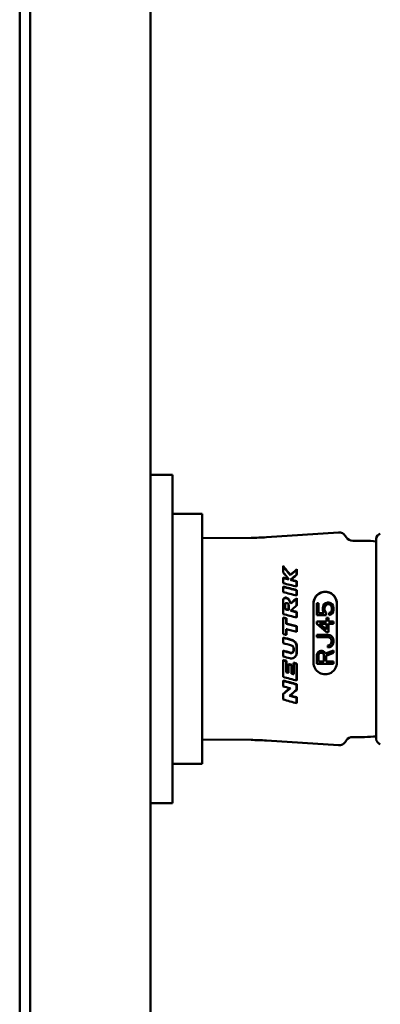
# Model space of a CAD drawing. Header units: millimetres. Extents: x 0 to 4584, y -120 to 1188.
# Tile 69 of 105: x 845 to 879, y 827 to 920. Entities that reach past the tile are written whole.
import ezdxf

# ---------------------------------------------------------------- set-up
doc = ezdxf.new("R2010")
doc.units = ezdxf.units.MM
doc.header["$LTSCALE"] = 2
doc.layers.add('Sichtbar (ISO)', color=7, linetype='Continuous', lineweight=50)

msp = doc.modelspace()

# ---------------------------------------------------------------- linework, layer by layer
at = {"layer": 'Sichtbar (ISO)'}
for p, q in [((844.9721, 1046.9063), (844.9721, 607.9063)), ((845.9721, 1046.9063), (845.9721, 607.9063)), ((857.3221, 950.2347), (857.3221, 704.5779)), ((857.3221, 877.4063), (859.4221, 877.4063)), ((859.4221, 877.4063), (859.4221, 873.9063)), ((859.4221, 873.9063), (859.4221, 849.9063)), ((859.4221, 873.7063), (862.2221, 873.7063)), ((862.2221, 873.7063), (862.2221, 850.1063)), ((862.2221, 871.4156), (866.8311, 871.4508)), ((868.2879, 871.5044), (875.1113, 871.955)), ((875.8482, 871.4829), (875.7393, 871.6457)), ((878.6683, 852.4605), (878.6683, 871.3522)), ((869.8603, 868.188), (869.8802, 868.1741)), ((870.3664, 867.5627), (870.4152, 867.5122)), ((870.5464, 867.9572), (870.5436, 867.9101)), ((870.6029, 867.5027), (870.5643, 867.4745)), ((871.1603, 867.9748), (871.1408, 867.9632)), ((869.8603, 865.5391), (869.8769, 865.5227)), ((870.3843, 865.0359), (870.4006, 865.0199)), ((870.603, 864.5922), (870.5694, 864.5673)), ((872.7403, 865.2562), (872.7403, 859.665)), ((873.0403, 865.2839), (873.0403, 864.1523)), ((873.2105, 865.2839), (873.0403, 865.2839)), ((873.2105, 864.3188), (873.2105, 865.2839)), ((873.619, 864.8512), (873.6531, 865.0177)), ((873.619, 864.8512), (873.619, 864.6516)), ((873.619, 864.6404), (873.619, 864.6516)), ((873.6531, 864.4852), (873.619, 864.6516)), ((873.619, 864.6404), (873.6531, 864.474)), ((873.6531, 865.0177), (873.7552, 865.1841)), ((873.7552, 865.1841), (873.8914, 865.2839)), ((873.8233, 864.9844), (873.7892, 864.8512)), ((873.7892, 864.8401), (873.8233, 864.9732)), ((873.7892, 864.6516), (873.7892, 864.8512)), ((873.7892, 864.6516), (873.8233, 864.5184)), ((873.8914, 865.0842), (873.8233, 864.9844)), ((873.8233, 864.9732), (873.8914, 865.073)), ((873.8233, 864.9732), (873.8233, 864.9844)), ((873.8914, 865.2839), (874.0616, 865.3505)), ((873.9935, 865.1508), (873.8914, 865.0842)), ((873.8914, 865.073), (873.9935, 865.1396)), ((873.8914, 865.073), (873.8914, 865.0842)), ((874.0956, 865.1841), (873.9935, 865.1508)), ((873.9935, 865.1396), (874.0956, 865.1729)), ((873.9935, 865.1396), (873.9935, 865.1508)), ((874.1977, 865.3505), (874.0616, 865.3505)), ((874.0956, 865.1729), (874.0956, 865.1841)), ((874.0956, 865.1841), (874.1637, 865.1841)), ((874.0956, 865.1729), (874.1637, 865.1729)), ((874.1637, 865.1729), (874.1637, 865.1841)), ((874.2658, 865.1508), (874.1637, 865.1841)), ((874.1637, 865.1729), (874.2658, 865.1396)), ((874.1977, 865.3505), (874.368, 865.2839)), ((874.2658, 865.1396), (874.2658, 865.1508)), ((874.368, 865.0842), (874.2658, 865.1508)), ((874.2658, 865.1396), (874.368, 865.073)), ((874.368, 865.2839), (874.5041, 865.1841)), ((874.368, 865.073), (874.368, 865.0842)), ((874.436, 864.9844), (874.368, 865.0842)), ((874.368, 865.073), (874.436, 864.9732)), ((874.436, 864.9732), (874.436, 864.9844)), ((874.4701, 864.8512), (874.436, 864.9844)), ((874.436, 864.9732), (874.4701, 864.8401)), ((874.436, 864.5184), (874.4701, 864.6516)), ((874.4701, 864.8512), (874.4701, 864.6516)), ((874.5041, 865.1841), (874.6063, 865.0177)), ((874.6063, 865.0177), (874.6403, 864.8512)), ((874.6403, 864.6516), (874.6063, 864.4852)), ((874.6063, 864.474), (874.6403, 864.6404)), ((874.6403, 864.6516), (874.6403, 864.8512)), ((874.6403, 864.6404), (874.6403, 864.6516)), ((874.9403, 859.665), (874.9403, 865.2562)), ((870.1743, 863.8469), (870.1583, 863.8178)), ((873.0403, 864.1411), (873.0403, 864.1523)), ((873.0403, 864.1523), (873.9254, 864.1523)), ((873.0403, 864.1411), (873.9254, 864.1411)), ((873.7552, 864.3188), (873.2105, 864.3188)), ((873.6531, 864.474), (873.6531, 864.4852)), ((873.7552, 864.3188), (873.6531, 864.4852)), ((873.6531, 864.474), (873.7483, 864.3188)), ((873.8233, 864.5184), (873.9254, 864.3853)), ((873.9254, 864.1523), (873.9254, 864.3853)), ((873.9254, 864.1411), (873.9254, 864.1523)), ((873.9594, 863.8861), (873.9594, 863.5533)), ((874.1637, 863.8861), (873.9594, 863.8861)), ((874.1637, 863.5533), (874.1637, 863.8861)), ((874.2318, 864.352), (874.368, 864.4186)), ((874.2318, 864.352), (874.2318, 864.1523)), ((874.368, 864.2189), (874.2318, 864.1523)), ((874.2318, 864.1411), (874.368, 864.2077)), ((874.2318, 864.1411), (874.2318, 864.1523)), ((874.368, 864.4186), (874.436, 864.5184)), ((874.5041, 864.3188), (874.368, 864.2189)), ((874.368, 864.2077), (874.5041, 864.3076)), ((874.368, 864.2077), (874.368, 864.2189)), ((874.6063, 864.4852), (874.5041, 864.3188)), ((874.5041, 864.3076), (874.6063, 864.474)), ((874.5041, 864.3076), (874.5041, 864.3188)), ((874.6063, 864.474), (874.6063, 864.4852)), ((870.1743, 862.8315), (870.1585, 862.8351)), ((873.0403, 863.5533), (873.0403, 863.3536)), ((873.9594, 863.5533), (873.0403, 863.5533)), ((873.0403, 863.3424), (873.0403, 863.3536)), ((873.9594, 862.5549), (873.0403, 863.3536)), ((873.0403, 863.3424), (873.9594, 862.5437)), ((873.3126, 863.3536), (873.9594, 862.7878)), ((873.3126, 863.3536), (873.9594, 863.3536)), ((873.3254, 863.3424), (873.9594, 863.3424)), ((873.9594, 863.3536), (873.9594, 862.7878)), ((874.6403, 863.5533), (874.1637, 863.5533)), ((874.1637, 863.3536), (874.6403, 863.3536)), ((874.1637, 862.5549), (874.1637, 863.3536)), ((874.1637, 863.3424), (874.6403, 863.3424)), ((874.6403, 863.3536), (874.6403, 863.5533)), ((874.6403, 863.3424), (874.6403, 863.3536)), ((869.8603, 861.4969), (869.8603, 862.0408)), ((873.0403, 862.2886), (873.0403, 862.0889)), ((874.0956, 862.2886), (873.0403, 862.2886)), ((873.0403, 862.0777), (873.0403, 862.0889)), ((873.0403, 862.0889), (874.0956, 862.0889)), ((873.0403, 862.0777), (874.0956, 862.0777)), ((873.9594, 862.5437), (873.9594, 862.5549)), ((873.9594, 862.5549), (874.1637, 862.5549)), ((873.9594, 862.5437), (874.1637, 862.5437)), ((874.0956, 862.2886), (874.2658, 862.2553)), ((874.0956, 862.0777), (874.0956, 862.0889)), ((874.2318, 862.0556), (874.0956, 862.0889)), ((874.0956, 862.0777), (874.2318, 862.0444)), ((874.1637, 862.5437), (874.1637, 862.5549)), ((874.2318, 862.0444), (874.2318, 862.0556)), ((874.3339, 861.9891), (874.2318, 862.0556)), ((874.2318, 862.0444), (874.3339, 861.9779)), ((874.2658, 862.2553), (874.402, 862.1888)), ((874.3339, 861.9779), (874.3339, 861.9891)), ((874.402, 861.8892), (874.3339, 861.9891)), ((874.3339, 861.9779), (874.402, 861.878)), ((874.402, 862.1888), (874.5382, 862.0556)), ((874.402, 861.878), (874.402, 861.8892)), ((874.436, 861.7561), (874.402, 861.8892)), ((874.402, 861.878), (874.436, 861.7449)), ((874.436, 861.7561), (874.436, 861.623)), ((874.5382, 862.0556), (874.6063, 861.9225)), ((874.6063, 861.9225), (874.6403, 861.7561)), ((874.6403, 861.623), (874.6403, 861.7561)), ((873.8573, 860.5247), (874.6403, 860.8242)), ((874.0956, 861.2902), (874.2318, 861.3235)), ((874.0956, 861.2902), (874.0956, 861.0905)), ((874.2658, 861.1238), (874.0956, 861.0905)), ((874.0956, 861.0793), (874.2658, 861.1126)), ((874.0956, 861.0793), (874.0956, 861.0905)), ((874.2318, 861.3235), (874.3339, 861.39)), ((874.402, 861.1903), (874.2658, 861.1238)), ((874.2658, 861.1126), (874.402, 861.1791)), ((874.2658, 861.1126), (874.2658, 861.1238)), ((874.3339, 861.39), (874.402, 861.4899)), ((874.402, 861.4899), (874.436, 861.623)), ((874.5382, 861.3235), (874.402, 861.1903)), ((874.402, 861.1791), (874.5382, 861.3123)), ((874.402, 861.1791), (874.402, 861.1903)), ((874.6063, 861.4566), (874.5382, 861.3235)), ((874.5382, 861.3123), (874.6063, 861.4454)), ((874.5382, 861.3123), (874.5382, 861.3235)), ((874.6403, 861.623), (874.6063, 861.4566)), ((874.6063, 861.4454), (874.6403, 861.6118)), ((874.6063, 861.4454), (874.6063, 861.4566)), ((874.6403, 861.6118), (874.6403, 861.623)), ((874.6403, 860.5913), (874.6403, 860.8242)), ((873.0403, 860.3583), (873.0743, 860.5247)), ((873.0403, 860.3583), (873.0403, 859.5596)), ((873.0743, 860.5247), (873.1765, 860.6578)), ((873.1765, 860.6578), (873.3126, 860.7577)), ((873.2446, 860.4914), (873.2105, 860.3916)), ((873.2105, 860.3804), (873.2446, 860.4802)), ((873.2105, 859.7592), (873.2105, 860.3916)), ((873.3126, 860.558), (873.2446, 860.4914)), ((873.2446, 860.4802), (873.3126, 860.5468)), ((873.2446, 860.4802), (873.2446, 860.4914)), ((873.3126, 860.7577), (873.4148, 860.791)), ((873.4148, 860.5913), (873.3126, 860.558)), ((873.3126, 860.5468), (873.4148, 860.5801)), ((873.3126, 860.5468), (873.3126, 860.558)), ((873.5509, 860.791), (873.4148, 860.791)), ((873.4148, 860.5913), (873.5169, 860.5913)), ((873.4148, 860.5801), (873.4148, 860.5913)), ((873.4148, 860.5801), (873.5169, 860.5801)), ((873.619, 860.558), (873.5169, 860.5913)), ((873.5169, 860.5801), (873.5169, 860.5913)), ((873.5169, 860.5801), (873.619, 860.5468)), ((873.5509, 860.791), (873.6531, 860.7577)), ((873.6871, 860.4914), (873.619, 860.558)), ((873.619, 860.5468), (873.619, 860.558)), ((873.619, 860.5468), (873.6871, 860.4802)), ((873.6531, 860.7577), (873.7892, 860.6578)), ((873.7212, 860.3916), (873.6871, 860.4914)), ((873.6871, 860.4802), (873.6871, 860.4914)), ((873.6871, 860.4802), (873.7212, 860.3804)), ((873.7212, 860.3916), (873.7212, 859.7592)), ((873.7892, 860.6578), (873.8573, 860.5247)), ((874.6403, 860.5913), (873.9254, 860.325)), ((873.9254, 860.3138), (874.6403, 860.5801)), ((873.9254, 859.7592), (873.9254, 860.325)), ((874.6403, 860.5801), (874.6403, 860.5913)), ((873.0403, 859.5484), (873.0403, 859.5596)), ((873.0403, 859.5596), (874.6403, 859.5596)), ((873.0403, 859.5484), (874.6403, 859.5484)), ((873.7212, 859.7592), (873.2105, 859.7592)), ((874.6403, 859.7592), (873.9254, 859.7592)), ((874.6403, 859.5596), (874.6403, 859.7592)), ((874.6403, 859.5484), (874.6403, 859.5596)), ((870.5473, 857.2379), (870.5062, 857.2497)), ((871.1603, 857.6312), (871.1603, 857.0905)), ((869.8603, 856.73), (869.8797, 856.6985)), ((870.4706, 856.5388), (870.5144, 856.57)), ((871.1603, 856.3929), (871.1401, 856.3545)), ((862.2221, 852.397), (866.8311, 852.3619)), ((868.2879, 852.3083), (875.1113, 851.8577)), ((875.8482, 852.3297), (875.7393, 852.1669)), ((859.4221, 850.1063), (862.2221, 850.1063)), ((859.4221, 849.9063), (859.4221, 846.4063)), ((859.4221, 846.4063), (857.3221, 846.4063))]:
    msp.add_line(p, q, dxfattribs=at)
for centre, radius, start, end in [((866.6406, 896.45), 25, 270.436697, 273.778198), ((875.1575, 871.2565), 0.7, 33.778198, 93.778198), ((876.43, 871.8721), 0.7, 213.778198, 271.39884), ((876.9843, 849.1789), 22, 85.609936, 91.399188), ((879.1683, 871.3522), 0.5, 103.658148, 180), ((876.43, 851.9405), 0.7, 88.600968, 146.221802), ((876.9843, 874.6337), 22, 268.600817, 274.390062), ((879.1683, 852.4605), 0.5, 180, 256.341852), ((866.6406, 827.3626), 25, 86.221802, 89.563303), ((875.1575, 852.5561), 0.7, 266.221802, 326.221802)]:
    msp.add_arc(centre, radius, start, end, dxfattribs=at)
for centre, major_axis, ratio, start_param, end_param in [((886.7628, 859.2043), (70.4852, -18.9156), 0.0540539, 1.8200482, 1.8274373), ((869.9094, 861.9055), (0.0087, -9.4048), 0.0033377, 4.055634, 4.1191447), ((864.8664, 861.9359), (-11.8287, -10.3962), 0.029045, 4.1260056, 4.1807171), ((887.7835, 858.7658), (74.8246, -20.0612), 0.0530991, 1.8090396, 1.8166851), ((871.1599, 861.9063), (-0.0002, -9.7877), 0.0000364, 2.0986866, 2.1619785), ((902.3397, 858.8468), (-46.3303, 11.8467), 0.0004583, 5.4507389, 5.4893627), ((869.86, 861.9063), (0.0002, 9.7019), 0.0000308, 5.1854068, 5.2474551), ((893.7953, 859.2493), (40.4803, -11.2228), 0.0276982, 2.1718295, 2.2110937), ((765.5038, 829.4034), (-109.2742, 243.5236), 0.4143576, 4.6801639, 4.6803313), ((893.5245, 859.3243), (39.3374, -10.9059), 0.0276982, 2.1837044, 2.223354), ((1065.5035, 915.1883), (-253.1097, -344.8982), 0.3204793, 5.0811761, 5.0812653), ((871.1597, 861.9063), (-0.0003, -9.7877), 0.0000585, 2.0014023, 2.0617095), ((898.4829, 858.9351), (-44.9932, 11.592), 0.0004555, 5.3651145, 5.4020095), ((871.16, 861.9063), (-0.0001, -9.7877), 0.0000266, 1.9003858, 1.975097), ((873.8403, 865.2562), (1.1, 0), 0.9984313, 0, 3.1415927), ((873.8403, 865.2394), (-1.1, 0), 0.9984313, 3.1415927, 6.2831853), ((870.0663, 861.9062), (-0.0013, -9.7162), 0.0003901, 1.865767, 1.9216847), ((870.3873, 861.9062), (-0.0009, 9.7368), 0.0002911, 1.2435638, 1.2852285), ((885.5401, 853.6487), (121.2192, -32.5281), 0.0538814, 1.7041477, 1.708779), ((889.3746, 859.1304), (-42.0356, 10.9906), 0.0004496, 5.1606653, 5.195275), ((725.4636, 820.1785), (-148.9325, 330.0007), 0.4138332, 4.6583322, 4.6584446), ((870.1733, 861.9063), (-0.0002, -9.7226), 0.0001061, 1.7220328, 1.7717407), ((871.1602, 861.9063), (0, -9.7877), 0.0000114, 1.7770574, 1.8333838), ((881.7469, 852.4454), (130.9886, -35.1748), 0.0557329, 1.6667823, 1.6743363), ((882.1402, 852.3585), (135.2931, -36.3085), 0.0540756, 1.6665449, 1.6738583), ((880.4884, 851.9822), (139.7801, -37.5135), 0.0541409, 1.6521023, 1.659173), ((871.129, 861.9064), (0.0009, 9.4853), 0.00163, 4.7830371, 4.8367843), ((871.1602, 861.9063), (0, -9.7877), 0.0000128, 1.6388392, 1.6943151), ((875.3998, 844.4492), (142.308, -38.8131), 0.1054169, 1.632731, 1.6384593), ((723.5634, 821.9064), (-149.6345, 330.7627), 0.4136112, 4.6468549, 4.6469669), ((875.089, 844.8784), (137.9104, -37.6214), 0.1062132, 1.6317888, 1.6375554), ((869.8915, 861.9063), (0.0008, -9.403), 0.0016442, 4.7020592, 4.7563822), ((877.5059, 859.1862), (145.7457, -38.8158), 0.0017614, 1.618307, 1.6237479), ((871.3647, 861.9067), (0.0524, 9.7841), 0.0527163, 1.6605609, 1.683502), ((871.3645, 861.9062), (-0.0508, -9.4801), 0.0527163, 4.806795, 4.8304943), ((871.1604, 861.9063), (0, -9.7877), 0.0000113, 4.7855065, 4.847177), ((869.8604, 861.9063), (0, 9.7019), 0.0000137, 1.6855101, 1.7425618), ((870.739, 859.5208), (36.3428, -9.7079), 0.0267304, 1.5822585, 1.602117), ((729.8711, 825.1489), (-142.5222, 314.1636), 0.413349, 4.6386578, 4.6387781), ((872.7196, 859.2086), (146.8162, -39.2546), 0.0017481, 1.5863776, 1.5907401), ((867.4192, 859.5691), (35.4013, -9.4136), 0.0264048, 1.4999166, 1.5088101), ((745.9038, 830.0156), (-125.7307, 276.7796), 0.4132224, 4.6330829, 4.633223), ((869.8933, 861.9062), (0.0007, -9.4026), 0.0018337, 4.8348479, 4.8901284), ((870.446, 859.599), (35.1512, -9.3896), 0.0267304, 1.5741884, 1.5941452), ((867.0822, 859.6428), (34.4838, -9.1686), 0.026611, 1.4885643, 1.4967505), ((1081.8518, 922.8335), (-265.2067, -364.0705), 0.3230496, 5.1127545, 5.1128374), ((866.3273, 859.5765), (36.0042, -9.5492), 0.0269, 1.45696, 1.4657407), ((747.0979, 830.5728), (-124.8074, 274.5766), 0.4131634, 4.6304727, 4.6306159), ((866.1392, 859.6533), (34.325, -9.1066), 0.0265554, 1.4458828, 1.4541328), ((1078.2979, 921.8286), (-259.5584, -356.4514), 0.3231785, 5.1146827, 5.1147687), ((867.3463, 859.5601), (35.9384, -9.5404), 0.0267204, 1.4715664, 1.4800694), ((748.0038, 830.5202), (-124.4692, 273.8887), 0.4131829, 4.6313642, 4.6315071), ((867.0903, 859.6394), (34.5357, -9.1691), 0.0265738, 1.4602139, 1.468112), ((1075.3385, 920.6959), (-255.4539, -350.7708), 0.3231359, 5.1139629, 5.1140498), ((873.8403, 859.665), (-1.1, 0), 0.9984313, 0, 3.1415927), ((865.0759, 859.1486), (131.8887, -35.6854), 0.0032751, 1.5255329, 1.5353981), ((859.9705, 859.6554), (34.2919, -9.0004), 0.0262801, 1.245304, 1.2851446), ((767.9862, 836.9291), (-102.366, 224.5164), 0.4128696, 4.6184233, 4.6186135), ((869.8607, 861.9063), (0.0002, 9.7019), 0.0000363, 1.9870256, 2.050901), ((860.6065, 853.0676), (116.3052, -31.2054), 0.0549837, 1.5003357, 1.5059075), ((859.6663, 859.7352), (33.0764, -8.6813), 0.0262801, 1.2233869, 1.2638415), ((869.907, 861.9049), (-0.004, -9.4006), 0.0031981, 5.1477096, 5.2096586), ((1034.692, 909.2581), (-202.0496, -277.9944), 0.3238133, 5.1253062, 5.1254285), ((856.7239, 859.7868), (-32.0951, 8.8344), 0.0004252, 4.245964, 4.2908237), ((859.237, 853.7618), (92.7814, -24.9019), 0.0585583, 1.4578812, 1.4651534), ((859.3622, 854.0278), (101.1948, -27.1885), 0.0512862, 1.4677318, 1.4741553)]:
    msp.add_ellipse(centre, major_axis=major_axis, ratio=ratio, start_param=start_param, end_param=end_param, dxfattribs=at)
for points in [[(869.8603, 868.188), (869.8603, 868.4012), (869.8603, 868.6054), (869.8603, 868.7994)], [(869.8603, 868.7994), (870.0782, 868.5337), (870.3078, 868.2516), (870.5464, 867.9572)], [(869.8603, 868.7994), (869.8673, 868.7725), (869.8744, 868.7456), (869.8815, 868.7185)], [(869.8815, 868.7185), (869.881, 868.5458), (869.8806, 868.3639), (869.8802, 868.1741)], [(869.8815, 868.7185), (870.0924, 868.463), (870.3137, 868.1926), (870.5436, 867.9101)], [(871.1398, 868.4106), (870.9418, 868.245), (870.7426, 868.0777), (870.5436, 867.9101)], [(871.1603, 868.4746), (870.9572, 868.3039), (870.7521, 868.1311), (870.5464, 867.9572)], [(871.1603, 868.4746), (871.1535, 868.4533), (871.1467, 868.432), (871.1398, 868.4106)], [(871.1408, 867.9632), (871.1405, 868.1169), (871.1402, 868.2661), (871.1398, 868.4106)], [(871.1603, 868.4746), (871.1603, 868.3134), (871.1603, 868.1462), (871.1603, 867.9748)], [(869.8603, 868.188), (870.0238, 867.9866), (870.1928, 867.7779), (870.3664, 867.5627)], [(869.8603, 867.168), (869.8603, 867.3463), (869.8603, 867.5204), (869.8603, 867.691)], [(869.8802, 868.1741), (870.0519, 867.9623), (870.2306, 867.7413), (870.4152, 867.5122)], [(871.1408, 867.9632), (870.9496, 867.8013), (870.757, 867.6381), (870.5643, 867.4745)], [(869.878, 866.8123), (869.8779, 866.6515), (869.8777, 866.4881), (869.8775, 866.3218)], [(871.1424, 866.8407), (871.1422, 867.0064), (871.142, 867.1687), (871.1418, 867.3282)], [(869.8603, 864.2504), (869.8602, 864.6852), (869.8602, 865.1174), (869.8603, 865.5391)], [(869.8769, 865.5227), (869.8766, 865.1058), (869.8764, 864.6775), (869.8763, 864.2463)], [(871.1435, 865.7023), (870.9606, 865.5455), (870.7791, 865.3895), (870.5994, 865.2348)], [(871.1603, 865.7562), (870.9747, 865.5968), (870.7888, 865.4368), (870.603, 865.2767)], [(871.1603, 865.7562), (871.1547, 865.7382), (871.1491, 865.7203), (871.1435, 865.7023)], [(871.1439, 865.0638), (871.1438, 865.279), (871.1436, 865.4922), (871.1435, 865.7023)], [(870.054, 864.7013), (870.054, 864.879), (870.0539, 865.0561), (870.0537, 865.2315)], [(870.4006, 865.0199), (870.4005, 864.8842), (870.4005, 864.748), (870.4004, 864.6113)], [(871.1439, 865.0638), (870.951, 864.8973), (870.7593, 864.7316), (870.5694, 864.5673)], [(871.1603, 865.0738), (870.9746, 864.9135), (870.7887, 864.7528), (870.603, 864.5922)], [(871.1603, 865.0738), (871.1548, 865.0705), (871.1493, 865.0671), (871.1439, 865.0638)], [(870.1743, 863.8469), (870.0696, 863.8743), (869.965, 863.9017), (869.8603, 863.929)], [(870.1584, 863.3422), (870.1584, 863.5004), (870.1584, 863.659), (870.1583, 863.8178)], [(871.1443, 863.915), (871.1443, 864.0827), (871.1442, 864.2503), (871.1441, 864.4177)], [(869.8603, 862.3659), (869.965, 862.3382), (870.0696, 862.3105), (870.1743, 862.2827)], [(871.1442, 860.5738), (871.1443, 860.7743), (871.1444, 860.9747), (871.1444, 861.1743)], [(870.1743, 859.8348), (870.1743, 859.4819), (870.1743, 859.1313), (870.1743, 858.7874)], [(870.3583, 858.7378), (870.3583, 859.0013), (870.3583, 859.2689), (870.3583, 859.5384)], [(870.5062, 857.2497), (870.2897, 857.076), (870.0739, 856.9023), (869.8603, 856.73)], [(870.5473, 857.2379), (870.3271, 857.0605), (870.1036, 856.88), (869.8797, 856.6985)], [(871.1414, 857.0792), (871.1416, 857.2484), (871.1419, 857.4213), (871.1421, 857.5969)], [(869.8603, 856.1843), (869.8603, 856.3611), (869.8603, 856.5435), (869.8603, 856.73)], [(869.8797, 856.6985), (869.8801, 856.5205), (869.8804, 856.3467), (869.8808, 856.1787)], [(871.1603, 857.0905), (870.9457, 856.918), (870.7299, 856.744), (870.5144, 856.57)], [(871.1389, 855.8321), (871.1394, 856), (871.1397, 856.1747), (871.1401, 856.3545)], [(871.1603, 857.0905), (871.154, 857.0867), (871.1477, 857.083), (871.1414, 857.0792)], [(871.1603, 856.3929), (871.1603, 856.198), (871.1603, 856.0088), (871.1603, 855.8262)]]:
    msp.add_open_spline(points, degree=3, dxfattribs=at)
for points, knots in [([(869.8603, 867.691), (869.8634, 867.6837), (869.8666, 867.6765), (869.8729, 867.6621), (869.876, 867.6548), (869.8792, 867.6476)], [0.000001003, 0.000001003, 0.000001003, 0.000001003, 0.017297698, 0.017297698, 0.034592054, 0.034592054, 0.034592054, 0.034592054]), ([(869.8792, 867.6476), (869.9684, 867.6251), (870.0577, 867.6026), (870.2363, 867.5574), (870.3257, 867.5348), (870.4152, 867.5122)], [0.000019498, 0.000019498, 0.000019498, 0.000019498, 0.028609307, 0.028609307, 0.057208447, 0.057208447, 0.057208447, 0.057208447]), ([(870.5643, 867.4745), (870.6605, 867.4502), (870.7567, 867.4258), (870.9492, 867.377), (871.0455, 867.3526), (871.1418, 867.3282)], [0.000000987, 0.000000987, 0.000000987, 0.000000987, 0.030734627, 0.030734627, 0.06146082, 0.06146082, 0.06146082, 0.06146082]), ([(871.1603, 867.361), (871.1572, 867.3556), (871.1541, 867.3501), (871.148, 867.3392), (871.1449, 867.3337), (871.1418, 867.3282)], [-0.034534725, -0.034534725, -0.034534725, -0.034534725, -0.017271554, -0.017271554, -0.00000493, -0.00000493, -0.00000493, -0.00000493]), ([(871.1432, 865.9962), (871.1432, 866.0028), (871.1432, 866.0094), (871.1431, 866.176), (871.143, 866.3338), (871.1428, 866.4892)], [4.638125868, 4.638125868, 4.638125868, 4.638125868, 4.640198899, 4.640198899, 4.690343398, 4.690343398, 4.690343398, 4.690343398]), ([(870.603, 865.2767), (870.5598, 865.3442), (870.5253, 865.4215), (870.4477, 865.5658), (870.4094, 865.6281), (870.3252, 865.7179), (870.2883, 865.7445), (870.2175, 865.7796), (870.1758, 865.7936), (870.09, 865.8009), (870.0552, 865.7971), (869.9917, 865.7794), (869.9683, 865.7647), (869.9338, 865.7389), (869.9144, 865.7191), (869.8829, 865.671), (869.8717, 865.6454), (869.8585, 865.5923), (869.8568, 865.5656), (869.8603, 865.5391)], [-0.076307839, -0.076307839, -0.076307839, -0.076307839, -0.064183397, -0.064183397, -0.05400588, -0.05400588, -0.046098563, -0.046098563, -0.038932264, -0.038932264, -0.033146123, -0.033146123, -0.026372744, -0.026372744, -0.017209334, -0.017209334, -0.008661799, -0.008661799, -0.000001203, -0.000001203, -0.000001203, -0.000001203]), ([(869.8769, 865.5227), (869.8726, 865.5535), (869.8766, 865.5812), (869.8909, 865.6322), (869.9042, 865.6578), (869.9344, 865.6982), (869.952, 865.7155), (869.9859, 865.7382), (870.0084, 865.7507), (870.0743, 865.7657), (870.1094, 865.7663), (870.1803, 865.7566), (870.2206, 865.7442), (870.3003, 865.6989), (870.3343, 865.6684), (870.4623, 865.5199), (870.5162, 865.3579), (870.5994, 865.2348)], [0, 0, 0, 0, 0.01012061, 0.01012061, 0.022822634, 0.022822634, 0.034128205, 0.034128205, 0.041751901, 0.041751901, 0.049366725, 0.049366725, 0.057959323, 0.057959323, 0.066857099, 0.066857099, 0.096574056, 0.096574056, 0.096574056, 0.096574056]), ([(870.0703, 865.2459), (870.0675, 865.2436), (870.0648, 865.2412), (870.0593, 865.2364), (870.0565, 865.234), (870.0537, 865.2315)], [0.000000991, 0.000000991, 0.000000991, 0.000000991, 0.015836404, 0.015836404, 0.031679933, 0.031679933, 0.031679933, 0.031679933]), ([(870.0538, 865.2316), (870.0559, 865.2374), (870.0588, 865.2428), (870.0662, 865.2528), (870.0704, 865.2572), (870.0837, 865.2684), (870.0949, 865.2751), (870.1097, 865.2806), (870.1105, 865.2809), (870.1114, 865.2812)], [-0.203554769, -0.203554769, -0.203554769, -0.203554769, -0.180387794, -0.180387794, -0.157936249, -0.157936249, -0.117950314, -0.117950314, -0.115651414, -0.115651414, -0.115651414, -0.115651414]), ([(870.0703, 864.7308), (870.0676, 864.7259), (870.0649, 864.721), (870.0594, 864.7111), (870.0567, 864.7062), (870.054, 864.7013)], [-0.030849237, -0.030849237, -0.030849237, -0.030849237, -0.015426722, -0.015426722, -0.000004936, -0.000004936, -0.000004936, -0.000004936]), ([(870.054, 864.7013), (870.1116, 864.6863), (870.1693, 864.6714), (870.2848, 864.6413), (870.3426, 864.6263), (870.4004, 864.6113)], [0.000007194, 0.000007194, 0.000007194, 0.000007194, 0.018058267, 0.018058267, 0.03616691, 0.03616691, 0.03616691, 0.03616691]), ([(870.0703, 865.2459), (870.0721, 865.25), (870.0744, 865.2538), (870.0801, 865.261), (870.0835, 865.2643), (870.0947, 865.2734), (870.1042, 865.2786), (870.1268, 865.287), (870.1438, 865.2915), (870.1877, 865.291), (870.2097, 865.286), (870.2456, 865.2723), (870.2804, 865.2582), (870.3228, 865.2256), (870.3358, 865.2117), (870.3586, 865.1702), (870.366, 865.146), (870.3773, 865.0935), (870.3804, 865.0647), (870.3843, 865.0359)], [-0.12537805, -0.12537805, -0.12537805, -0.12537805, -0.11538028, -0.11538028, -0.10511887, -0.10511887, -0.08403883, -0.08403883, -0.06085307, -0.06085307, -0.03745292, -0.03745292, -0.02420639, -0.02420639, -0.01693351, -0.01693351, -0.00922946, -0.00922946, -0.000001, -0.000001, -0.000001, -0.000001]), ([(870.0703, 864.7308), (870.1226, 864.7172), (870.1749, 864.7036), (870.2795, 864.6764), (870.3319, 864.6627), (870.3843, 864.6491)], [0.000000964, 0.000000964, 0.000000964, 0.000000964, 0.016374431, 0.016374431, 0.032771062, 0.032771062, 0.032771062, 0.032771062]), ([(870.2358, 865.2761), (870.2364, 865.2758), (870.237, 865.2756), (870.2471, 865.2718), (870.2867, 865.2567), (870.3347, 865.2195), (870.3492, 865.204), (870.3742, 865.1583), (870.382, 865.1326), (870.3936, 865.0775), (870.3968, 865.0484), (870.4006, 865.0199)], [-0.041356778, -0.041356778, -0.041356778, -0.041356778, -0.040315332, -0.040315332, -0.025069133, -0.025069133, -0.017189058, -0.017189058, -0.009167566, -0.009167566, -0.000002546, -0.000002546, -0.000002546, -0.000002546]), ([(870.3843, 864.6491), (870.387, 864.6428), (870.3897, 864.6365), (870.3951, 864.6239), (870.3977, 864.6176), (870.4004, 864.6113)], [0.000000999, 0.000000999, 0.000000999, 0.000000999, 0.015203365, 0.015203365, 0.030405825, 0.030405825, 0.030405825, 0.030405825]), ([(870.5694, 864.5673), (870.6652, 864.5424), (870.761, 864.5175), (870.9525, 864.4676), (871.0483, 864.4427), (871.1441, 864.4177)], [0.000001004, 0.000001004, 0.000001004, 0.000001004, 0.029975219, 0.029975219, 0.059947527, 0.059947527, 0.059947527, 0.059947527]), ([(870.603, 865.2767), (870.6025, 865.272), (870.6021, 865.2673), (870.6017, 865.2627), (870.6013, 865.258), (870.6009, 865.2533), (870.6005, 865.2487), (870.6001, 865.2441), (870.5997, 865.2394), (870.5994, 865.2348)], [0, 0, 0, 0, 0.33333333, 0.33333333, 0.33333333, 0.66666667, 0.66666667, 0.66666667, 0.99999866, 0.99999866, 0.99999866, 0.99999866]), ([(869.8603, 862.3659), (869.8603, 862.3938), (869.8603, 862.4217), (869.8603, 862.9357), (869.8602, 863.4327), (869.8603, 863.929)], [4.39327091, 4.39327091, 4.39327091, 4.39327091, 4.40163269, 4.40163269, 4.54772682, 4.54772682, 4.54772682, 4.54772682]), ([(869.876, 862.3617), (869.876, 862.3854), (869.876, 862.4091), (869.876, 862.9121), (869.876, 863.4023), (869.8762, 863.8916)], [4.25863531, 4.25863531, 4.25863531, 4.25863531, 4.26573705, 4.26573705, 4.40977798, 4.40977798, 4.40977798, 4.40977798]), ([(869.8762, 863.8916), (869.9075, 863.8834), (869.9388, 863.8752), (869.9701, 863.8671), (870.0014, 863.8589), (870.0328, 863.8507), (870.0642, 863.8425), (870.0955, 863.8343), (870.1269, 863.826), (870.1583, 863.8178)], [0.00011281, 0.00011281, 0.00011281, 0.00011281, 0.33333333, 0.33333333, 0.33333333, 0.66666667, 0.66666667, 0.66666667, 0.99998147, 0.99998147, 0.99998147, 0.99998147]), ([(871.1603, 864.447), (871.1576, 864.4421), (871.1549, 864.4372), (871.1495, 864.4275), (871.1468, 864.4226), (871.1441, 864.4177)], [-0.030654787, -0.030654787, -0.030654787, -0.030654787, -0.015328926, -0.015328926, -0.000002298, -0.000002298, -0.000002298, -0.000002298]), ([(870.1743, 863.3711), (870.1717, 863.3663), (870.169, 863.3615), (870.1637, 863.3518), (870.1611, 863.347), (870.1584, 863.3422)], [-0.030261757, -0.030261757, -0.030261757, -0.030261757, -0.015131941, -0.015131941, -0.00000225, -0.00000225, -0.00000225, -0.00000225]), ([(870.1585, 862.8351), (870.1585, 862.7007), (870.1585, 862.5668), (870.1585, 862.385), (870.1585, 862.336), (870.1585, 862.2869)], [-4.291817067, -4.291817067, -4.291817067, -4.291817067, -4.251847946, -4.251847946, -4.237184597, -4.237184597, -4.237184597, -4.237184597]), ([(870.1743, 862.8315), (870.1743, 862.704), (870.1743, 862.577), (870.1743, 862.3949), (870.1743, 862.3389), (870.1743, 862.2827)], [1.423645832, 1.423645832, 1.423645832, 1.423645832, 1.461589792, 1.461589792, 1.478352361, 1.478352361, 1.478352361, 1.478352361]), ([(871.1603, 863.1122), (871.1577, 863.1074), (871.155, 863.1026), (871.1497, 863.0929), (871.1471, 863.0881), (871.1445, 863.0833)], [-0.030225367, -0.030225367, -0.030225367, -0.030225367, -0.015113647, -0.015113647, -0.00000195, -0.00000195, -0.00000195, -0.00000195]), ([(870.6711, 861.7923), (870.7389, 861.7743), (870.8034, 861.7451), (870.9201, 861.6669), (870.9716, 861.6184), (871.0563, 861.5068), (871.089, 861.4447), (871.1332, 861.3128), (871.1444, 861.2435), (871.1444, 861.1743)], [-0.083421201, -0.083421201, -0.083421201, -0.083421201, -0.062506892, -0.062506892, -0.041578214, -0.041578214, -0.020819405, -0.020819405, -0.0000012, -0.0000012, -0.0000012, -0.0000012]), ([(871.1603, 861.1913), (871.1603, 861.2627), (871.1487, 861.3342), (871.1028, 861.4702), (871.0688, 861.5342), (870.9815, 861.648), (870.9289, 861.6972), (870.8099, 861.7766), (870.7442, 861.8062), (870.6753, 861.8245)], [0, 0, 0, 0, 0.02147159, 0.02147159, 0.042882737, 0.042882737, 0.064182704, 0.064182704, 0.085467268, 0.085467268, 0.085467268, 0.085467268]), ([(870.6523, 861.2861), (870.6798, 861.2787), (870.706, 861.2669), (870.7537, 861.2351), (870.7747, 861.2154), (870.8095, 861.1699), (870.8232, 861.1443), (870.8416, 861.0897), (870.8463, 861.061), (870.8463, 861.0323)], [0.000001, 0.000001, 0.000001, 0.000001, 0.008563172, 0.008563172, 0.017136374, 0.017136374, 0.025767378, 0.025767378, 0.03440176, 0.03440176, 0.03440176, 0.03440176]), ([(870.8622, 861.0153), (870.8622, 861.0458), (870.8572, 861.0764), (870.8374, 861.1346), (870.8228, 861.1619), (870.7856, 861.21), (870.7634, 861.2307), (870.7201, 861.2595), (870.7008, 861.2693), (870.6805, 861.2768)], [-0.036497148, -0.036497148, -0.036497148, -0.036497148, -0.027283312, -0.027283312, -0.018079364, -0.018079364, -0.0090344, -0.0090344, -0.002542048, -0.002542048, -0.002542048, -0.002542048]), ([(869.8603, 858.3174), (869.8603, 858.4905), (869.8603, 858.6652), (869.8603, 858.8418), (869.8603, 859.0183), (869.8603, 859.1966), (869.8603, 859.3762), (869.8603, 859.5558), (869.8603, 859.7366), (869.8603, 859.9189)], [0.00000029, 0.00000029, 0.00000029, 0.00000029, 0.33333333, 0.33333333, 0.33333333, 0.66666667, 0.66666667, 0.66666667, 1, 1, 1, 1]), ([(870.5007, 860.0768), (870.5442, 860.0652), (870.5891, 860.0593), (870.6797, 860.0593), (870.725, 860.0653), (870.8418, 860.0966), (870.9029, 860.13), (870.9933, 860.1992), (871.0452, 860.2488), (871.1084, 860.3575), (871.1282, 860.4008), (871.1496, 860.4805), (871.1535, 860.5047), (871.158, 860.5376), (871.1587, 860.5491), (871.1594, 860.5618), (871.1597, 860.5676), (871.1603, 860.5763), (871.1603, 860.5791), (871.16, 860.584), (871.16, 860.5849), (871.1607, 860.5874), (871.161, 860.5884), (871.161, 860.5897), (871.1609, 860.59), (871.1607, 860.5905), (871.1605, 860.5908), (871.1603, 860.591)], [0.000001, 0.000001, 0.000001, 0.000001, 0.01351176, 0.01351176, 0.0272234, 0.0272234, 0.05019836, 0.05019836, 0.07010849, 0.07010849, 0.07979573, 0.07979573, 0.08517685, 0.08517685, 0.09065509, 0.09065509, 0.0953178, 0.0953178, 0.0975523, 0.0975523, 0.09919588, 0.09919588, 0.10024745, 0.10024745, 0.10056454, 0.10056454, 0.10090306, 0.10090306, 0.10090306, 0.10090306]), ([(870.5777, 860.5705), (870.5963, 860.5655), (870.6154, 860.563), (870.6539, 860.5629), (870.6733, 860.5653), (870.721, 860.5778), (870.7482, 860.591), (870.7961, 860.6276), (870.8162, 860.6504), (870.8414, 860.694), (870.8491, 860.7127), (870.8606, 860.7555), (870.8622, 860.7761), (870.8622, 860.7919)], [-0.028168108, -0.028168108, -0.028168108, -0.028168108, -0.02441358, -0.02441358, -0.020597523, -0.020597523, -0.014665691, -0.014665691, -0.008693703, -0.008693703, -0.004745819, -0.004745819, -0.000001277, -0.000001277, -0.000001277, -0.000001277]), ([(870.8463, 860.809), (870.8463, 860.7946), (870.8448, 860.7758), (870.8344, 860.7365), (870.8275, 860.7194), (870.8036, 860.6774), (870.7845, 860.6565), (870.7403, 860.6223), (870.7149, 860.6104), (870.6719, 860.5989), (870.6537, 860.5965), (870.6174, 860.5965), (870.5994, 860.5988), (870.5819, 860.6035)], [0.000001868, 0.000001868, 0.000001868, 0.000001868, 0.004341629, 0.004341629, 0.007946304, 0.007946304, 0.013818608, 0.013818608, 0.020383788, 0.020383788, 0.0249266, 0.0249266, 0.029394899, 0.029394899, 0.029394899, 0.029394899]), ([(870.816, 860.0921), (870.8651, 860.1111), (870.9077, 860.1365), (870.9776, 860.1905), (871.0307, 860.2379), (871.0949, 860.3496), (871.1137, 860.3912), (871.134, 860.4677), (871.1378, 860.4909), (871.1419, 860.5219), (871.1426, 860.532), (871.1432, 860.5427), (871.1433, 860.5456), (871.1439, 860.5568), (871.1441, 860.5585), (871.1442, 860.562), (871.1441, 860.563), (871.144, 860.5651), (871.1439, 860.5662), (871.144, 860.5675), (871.144, 860.5679), (871.1441, 860.5687), (871.1442, 860.5691), (871.1445, 860.5701), (871.1447, 860.5707), (871.1448, 860.5715), (871.1448, 860.5716), (871.1448, 860.5719), (871.1448, 860.572), (871.1448, 860.5722), (871.1448, 860.5724), (871.1447, 860.5727), (871.1447, 860.5728), (871.1445, 860.5733), (871.1444, 860.5735), (871.1442, 860.5738)], [0.031990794, 0.031990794, 0.031990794, 0.031990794, 0.048774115, 0.048774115, 0.064909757, 0.064909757, 0.072195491, 0.072195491, 0.076300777, 0.076300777, 0.080399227, 0.080399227, 0.08186046, 0.08186046, 0.086237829, 0.086237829, 0.087893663, 0.087893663, 0.089553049, 0.089553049, 0.090100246, 0.090100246, 0.09091744, 0.09091744, 0.092330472, 0.092330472, 0.092633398, 0.092633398, 0.092882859, 0.092882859, 0.093122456, 0.093122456, 0.09351792, 0.09351792, 0.094091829, 0.094091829, 0.094091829, 0.094091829]), ([(871.1603, 860.591), (871.1576, 860.5882), (871.1549, 860.5853), (871.1496, 860.5796), (871.1469, 860.5767), (871.1442, 860.5738)], [0.000006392, 0.000006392, 0.000006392, 0.000006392, 0.01538682, 0.01538682, 0.030767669, 0.030767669, 0.030767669, 0.030767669]), ([(869.8766, 859.8797), (869.8768, 859.5129), (869.877, 859.1487), (869.8773, 858.6309), (869.8775, 858.4709), (869.8777, 858.3127)], [-4.01729269, -4.01729269, -4.01729269, -4.01729269, -3.91062767, -3.91062767, -3.86223706, -3.86223706, -3.86223706, -3.86223706]), ([(870.1572, 858.7554), (870.1572, 858.7702), (870.1572, 858.785), (870.1575, 859.1293), (870.1577, 859.4655), (870.1579, 859.8043)], [3.89432707, 3.89432707, 3.89432707, 3.89432707, 3.89876262, 3.89876262, 3.9973504, 3.9973504, 3.9973504, 3.9973504]), ([(870.3748, 859.4986), (870.3749, 859.2572), (870.3751, 859.0177), (870.3753, 858.7532), (870.3753, 858.7248), (870.3753, 858.6965)], [-3.994984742, -3.994984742, -3.994984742, -3.994984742, -3.924297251, -3.924297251, -3.915785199, -3.915785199, -3.915785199, -3.915785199]), ([(870.6551, 858.6209), (870.6551, 858.6767), (870.6552, 858.7327), (870.6554, 858.998), (870.6555, 859.2098), (870.6557, 859.4231)], [3.895733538, 3.895733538, 3.895733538, 3.895733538, 3.912551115, 3.912551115, 3.975112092, 3.975112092, 3.975112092, 3.975112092]), ([(870.6723, 859.4541), (870.6723, 859.1966), (870.6723, 858.9411), (870.6723, 858.6772), (870.6723, 858.6652), (870.6723, 858.6531)], [1.758540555, 1.758540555, 1.758540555, 1.758540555, 1.833871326, 1.833871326, 1.837482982, 1.837482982, 1.837482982, 1.837482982]), ([(870.8563, 858.6035), (870.8563, 858.6261), (870.8563, 858.6488), (870.8563, 858.9934), (870.8563, 859.3215), (870.8563, 859.6521)], [4.05575322, 4.05575322, 4.05575322, 4.05575322, 4.06256258, 4.06256258, 4.15893177, 4.15893177, 4.15893177, 4.15893177]), ([(870.8727, 859.6125), (870.8729, 859.3289), (870.8731, 859.0474), (870.8733, 858.7008), (870.8734, 858.6312), (870.8734, 858.5619)], [-4.02082142, -4.02082142, -4.02082142, -4.02082142, -3.93797266, -3.93797266, -3.91703638, -3.91703638, -3.91703638, -3.91703638]), ([(871.1425, 857.9703), (871.1428, 858.2343), (871.143, 858.5039), (871.1434, 859.0288), (871.1436, 859.2833), (871.1437, 859.5397)], [3.8439544, 3.8439544, 3.8439544, 3.8439544, 3.92603445, 3.92603445, 4.00101626, 4.00101626, 4.00101626, 4.00101626]), ([(871.1603, 859.5705), (871.1603, 859.27), (871.1603, 858.9717), (871.1603, 858.4372), (871.1603, 858.1993), (871.1603, 857.9655)], [1.7522888, 1.7522888, 1.7522888, 1.7522888, 1.83999615, 1.83999615, 1.91222397, 1.91222397, 1.91222397, 1.91222397]), ([(870.1743, 858.7874), (870.1715, 858.7821), (870.1686, 858.7767), (870.1629, 858.7661), (870.16, 858.7607), (870.1572, 858.7554)], [-0.033257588, -0.033257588, -0.033257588, -0.033257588, -0.016633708, -0.016633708, -0.000009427, -0.000009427, -0.000009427, -0.000009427]), ([(870.1572, 858.7554), (870.1935, 858.7456), (870.2299, 858.7358), (870.3026, 858.7161), (870.339, 858.7063), (870.3753, 858.6965)], [0.000000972, 0.000000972, 0.000000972, 0.000000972, 0.01129657, 0.01129657, 0.022602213, 0.022602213, 0.022602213, 0.022602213]), ([(870.3583, 858.7378), (870.3276, 858.7461), (870.2969, 858.7543), (870.2356, 858.7709), (870.205, 858.7791), (870.1743, 858.7874)], [-0.019063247, -0.019063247, -0.019063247, -0.019063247, -0.009528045, -0.009528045, -0.00000179, -0.00000179, -0.00000179, -0.00000179]), ([(870.3583, 858.7378), (870.3611, 858.7309), (870.364, 858.724), (870.3696, 858.7103), (870.3725, 858.7034), (870.3753, 858.6965)], [0.000000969, 0.000000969, 0.000000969, 0.000000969, 0.016760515, 0.016760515, 0.033520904, 0.033520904, 0.033520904, 0.033520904]), ([(870.6723, 858.6531), (870.6694, 858.6477), (870.6666, 858.6424), (870.6608, 858.6316), (870.658, 858.6263), (870.6551, 858.6209)], [-0.033470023, -0.033470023, -0.033470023, -0.033470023, -0.016739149, -0.016739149, -0.000007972, -0.000007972, -0.000007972, -0.000007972]), ([(870.6551, 858.6209), (870.6915, 858.6111), (870.7278, 858.6012), (870.8006, 858.5816), (870.837, 858.5717), (870.8734, 858.5619)], [0.000000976, 0.000000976, 0.000000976, 0.000000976, 0.011305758, 0.011305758, 0.022626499, 0.022626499, 0.022626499, 0.022626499]), ([(870.8563, 858.6035), (870.8256, 858.6117), (870.7949, 858.62), (870.7336, 858.6366), (870.703, 858.6448), (870.6723, 858.6531)], [-0.01906532, -0.01906532, -0.01906532, -0.01906532, -0.009528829, -0.009528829, -0.000001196, -0.000001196, -0.000001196, -0.000001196]), ([(870.8563, 858.6035), (870.8592, 858.5965), (870.862, 858.5896), (870.8677, 858.5757), (870.8706, 858.5688), (870.8734, 858.5619)], [0.000001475, 0.000001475, 0.000001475, 0.000001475, 0.016876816, 0.016876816, 0.033753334, 0.033753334, 0.033753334, 0.033753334]), ([(871.1414, 857.0792), (870.935, 856.9134), (870.7323, 856.7501), (870.5127, 856.5728), (870.4917, 856.5558), (870.4706, 856.5388)], [-3.502139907, -3.502139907, -3.502139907, -3.502139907, -3.416878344, -3.416878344, -3.407850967, -3.407850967, -3.407850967, -3.407850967])]:
    msp.add_open_spline(points, degree=3, knots=knots, dxfattribs=at)

doc.saveas('drawing.dxf')
